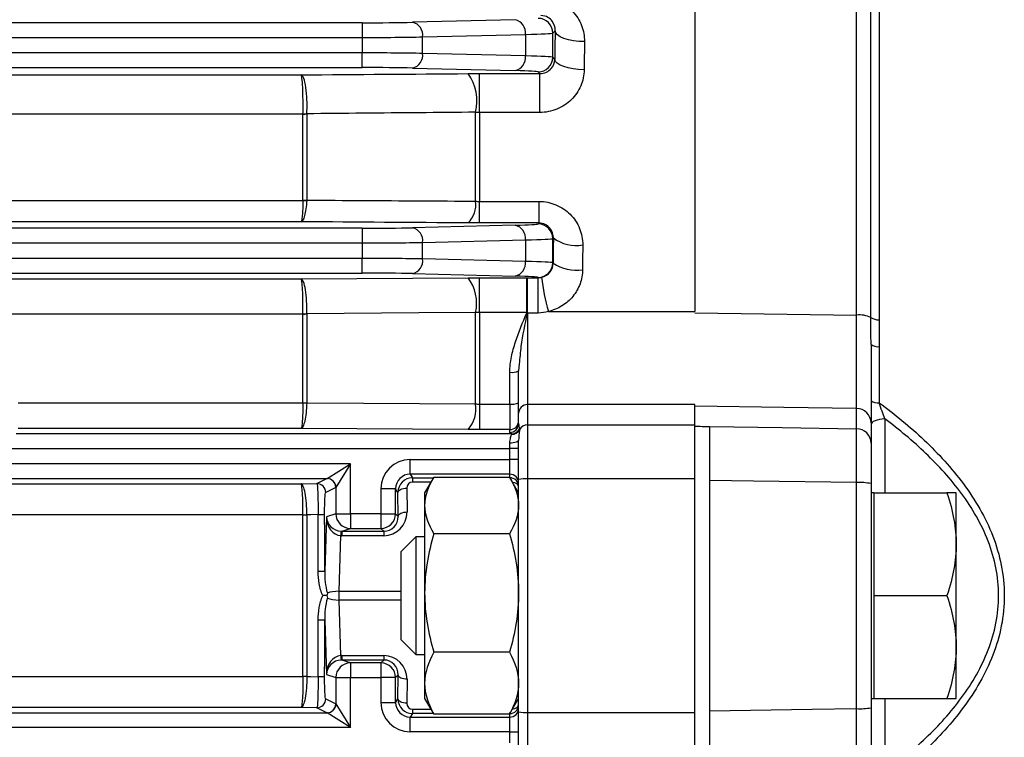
# Model space of a CAD drawing. Header units: millimetres. Extents: x -850 to -69, y -238 to 499.
# Tile 19 of 53: x -701 to -668, y 108 to 133. Entities that reach past the tile are written whole.
import ezdxf

# ---------------------------------------------------------------- set-up
doc = ezdxf.new("R2010")
doc.units = ezdxf.units.MM

msp = doc.modelspace()

# ---------------------------------------------------------------- linework, layer by layer
at = {"color": 7, "linetype": 'Continuous', "lineweight": 25}
for p, q in [((-678.372, 162.696), (-678.372, 122.81)), ((-672.863, 122.688), (-672.863, 162.622)), ((-672.375, 122.603), (-672.375, 162.185)), ((-672.098, 161.799), (-672.098, 122.529)), ((-689.705, 132.645), (-789.039, 132.645)), ((-689.705, 132.645), (-689.705, 132.145)), ((-684.487, 132.75), (-687.984, 132.663)), ((-789.039, 132.145), (-689.705, 132.145)), ((-689.705, 132.145), (-689.705, 131.619)), ((-687.64, 132.163), (-684.143, 132.25)), ((-687.64, 131.601), (-687.64, 132.163)), ((-684.143, 132.25), (-684.143, 131.514)), ((-683.209, 132.295), (-683.13, 132.374)), ((-683.209, 131.468), (-683.209, 132.295)), ((-689.705, 131.619), (-789.039, 131.619)), ((-689.705, 131.119), (-689.705, 131.619)), ((-684.143, 131.514), (-687.64, 131.601)), ((-683.14, 131.399), (-683.209, 131.468)), ((-789.039, 131.119), (-689.705, 131.119)), ((-786.962, 130.87), (-691.782, 130.87)), ((-687.984, 131.101), (-684.487, 131.014)), ((-685.706, 130.914), (-683.654, 130.914)), ((-685.706, 129.588), (-685.706, 130.914)), ((-683.708, 130.968), (-683.654, 130.914)), ((-683.654, 129.588), (-683.654, 130.914)), ((-691.716, 129.535), (-787.028, 129.535)), ((-691.716, 126.598), (-691.716, 129.535)), ((-691.586, 129.541), (-691.586, 126.603)), ((-685.836, 126.569), (-685.836, 129.597)), ((-685.706, 129.588), (-685.706, 126.559)), ((-683.654, 129.588), (-685.706, 129.588)), ((-787.028, 126.593), (-691.716, 126.593)), ((-685.706, 125.825), (-685.706, 126.559)), ((-685.706, 126.559), (-683.679, 126.559)), ((-683.679, 126.559), (-683.679, 125.825)), ((-691.782, 125.868), (-786.962, 125.868)), ((-684.487, 125.75), (-687.984, 125.663)), ((-683.679, 125.825), (-685.706, 125.825)), ((-683.679, 125.825), (-683.708, 125.795)), ((-689.705, 125.645), (-789.039, 125.645)), ((-689.705, 125.645), (-689.705, 125.145)), ((-789.039, 125.145), (-689.705, 125.145)), ((-689.705, 125.145), (-689.705, 124.619)), ((-687.64, 125.163), (-684.143, 125.25)), ((-687.64, 124.601), (-687.64, 125.163)), ((-684.143, 125.25), (-684.143, 124.514)), ((-683.209, 125.295), (-683.189, 125.315)), ((-683.209, 124.468), (-683.209, 125.295)), ((-689.705, 124.619), (-789.039, 124.619)), ((-689.705, 124.119), (-689.705, 124.619)), ((-684.143, 124.514), (-687.64, 124.601)), ((-683.194, 124.454), (-683.209, 124.468)), ((-789.039, 124.119), (-689.705, 124.119)), ((-687.984, 124.101), (-684.487, 124.014)), ((-786.962, 123.921), (-691.782, 123.921)), ((-691.782, 123.921), (-686.094, 123.961)), ((-685.706, 123.962), (-684.099, 123.962)), ((-685.706, 122.772), (-685.706, 123.962)), ((-684.072, 123.962), (-683.702, 123.962)), ((-684.072, 122.758), (-684.072, 123.962)), ((-683.708, 123.968), (-683.702, 123.962)), ((-683.702, 122.758), (-683.702, 123.962)), ((-691.716, 122.725), (-787.028, 122.725)), ((-691.716, 119.698), (-691.716, 122.725)), ((-691.586, 122.728), (-691.586, 119.7)), ((-685.836, 119.664), (-685.836, 122.777)), ((-684.09, 122.772), (-685.706, 122.772)), ((-685.706, 122.772), (-685.706, 119.658)), ((-684.072, 122.758), (-684.072, 119.638)), ((-683.702, 122.758), (-684.072, 122.758)), ((-683.36, 122.81), (-678.372, 122.81)), ((-678.372, 122.766), (-672.863, 122.688)), ((-672.092, 121.614), (-672.092, 119.704)), ((-684.672, 119.658), (-684.672, 120.739)), ((-684.349, 121.026), (-684.372, 120.784)), ((-684.372, 119.342), (-684.372, 120.784)), ((-701.412, 119.695), (-691.716, 119.695)), ((-685.706, 119.658), (-685.706, 118.788)), ((-685.706, 119.658), (-684.672, 119.658)), ((-684.672, 119.658), (-684.672, 118.788)), ((-684.072, 119.638), (-684.072, 118.946)), ((-678.372, 119.638), (-684.072, 119.638)), ((-678.372, 118.946), (-678.372, 119.638)), ((-672.863, 118.818), (-672.863, 119.507)), ((-684.372, 118.991), (-684.372, 119.342)), ((-671.898, 119.152), (-671.898, 116.632)), ((-691.782, 118.83), (-701.412, 118.83)), ((-686.094, 118.789), (-691.782, 118.83)), ((-684.672, 118.788), (-685.706, 118.788)), ((-684.672, 118.691), (-684.672, 118.788)), ((-684.072, 118.946), (-684.072, 117.113)), ((-684.072, 118.946), (-678.372, 118.946)), ((-678.372, 117.113), (-678.372, 118.946)), ((-677.872, 118.893), (-677.872, 118.893)), ((-672.372, 119.015), (-672.372, 118.326)), ((-684.611, 118.645), (-701.488, 118.645)), ((-684.372, 117.092), (-684.372, 118.433)), ((-701.69, 118.145), (-684.672, 118.145)), ((-684.672, 118.145), (-684.672, 118.325)), ((-684.372, 118.145), (-684.672, 118.145)), ((-684.672, 117.769), (-684.672, 118.145)), ((-688.064, 117.769), (-684.672, 117.769)), ((-688.064, 117.269), (-688.064, 117.769)), ((-684.672, 117.269), (-684.672, 117.769)), ((-684.372, 117.769), (-684.672, 117.769)), ((-690.098, 117.619), (-701.799, 117.619)), ((-690.896, 117.12), (-690.098, 117.619)), ((-690.098, 117.619), (-690.597, 116.82)), ((-690.098, 115.923), (-690.098, 117.619)), ((-702.242, 117.119), (-690.898, 117.119)), ((-691.241, 116.948), (-690.898, 117.119)), ((-684.672, 117.269), (-688.064, 117.269)), ((-688.064, 117.269), (-687.983, 117.147)), ((-687.983, 117.147), (-687.983, 116.998)), ((-687.983, 117.147), (-687.274, 117.147)), ((-687.26, 117.172), (-687.572, 116.632)), ((-687.259, 117.172), (-684.685, 117.172)), ((-684.372, 116.632), (-684.684, 117.172)), ((-684.672, 117.151), (-684.672, 117.269)), ((-684.372, 109.171), (-684.372, 117.092)), ((-684.072, 117.113), (-684.072, 109.151)), ((-678.372, 117.113), (-684.072, 117.113)), ((-678.372, 109.151), (-678.372, 117.113)), ((-677.872, 117.058), (-677.872, 109.206)), ((-702.236, 116.944), (-691.782, 116.944)), ((-691.782, 116.944), (-691.241, 116.948)), ((-690.598, 116.819), (-690.941, 116.648)), ((-690.597, 116.82), (-690.597, 115.923)), ((-689.063, 116.769), (-689.063, 115.923)), ((-688.563, 116.769), (-689.063, 116.769)), ((-688.563, 115.923), (-688.563, 116.769)), ((-688.48, 116.645), (-688.563, 116.769)), ((-688.18, 116.795), (-688.172, 115.982)), ((-687.361, 116.998), (-687.983, 116.998)), ((-672.863, 109.283), (-672.863, 116.981)), ((-672.372, 116.948), (-672.372, 109.316)), ((-688.472, 115.832), (-688.48, 116.645)), ((-687.572, 116.632), (-687.572, 116.207)), ((-672.272, 116.632), (-672.372, 116.632)), ((-672.272, 116.632), (-672.272, 114.882)), ((-672.272, 116.632), (-669.785, 116.632)), ((-669.472, 114.882), (-669.472, 116.632)), ((-687.572, 116.207), (-687.572, 113.223)), ((-691.716, 115.888), (-702.236, 115.888)), ((-691.716, 110.376), (-691.716, 115.888)), ((-691.586, 115.889), (-691.586, 110.375)), ((-691.586, 115.889), (-691.586, 115.889)), ((-690.919, 115.816), (-690.975, 113.969)), ((-690.597, 115.923), (-690.919, 115.816)), ((-690.597, 115.923), (-690.098, 115.923)), ((-689.063, 115.923), (-690.098, 115.923)), ((-690.098, 115.923), (-690.098, 115.423)), ((-689.063, 115.923), (-688.563, 115.923)), ((-689.063, 115.923), (-689.063, 115.423)), ((-688.472, 115.832), (-688.563, 115.923)), ((-690.396, 115.324), (-690.098, 115.423)), ((-690.098, 115.423), (-689.063, 115.423)), ((-689.063, 115.423), (-688.964, 115.324)), ((-690.489, 113.282), (-690.431, 115.175)), ((-690.396, 115.324), (-688.964, 115.324)), ((-690.396, 115.324), (-690.396, 115.174)), ((-688.964, 115.174), (-690.396, 115.174)), ((-688.964, 115.324), (-688.964, 115.174)), ((-687.872, 115.132), (-688.372, 114.632)), ((-687.572, 115.132), (-687.872, 115.132)), ((-687.872, 115.132), (-687.872, 111.132)), ((-684.685, 115.243), (-687.259, 115.243)), ((-672.272, 114.882), (-672.272, 113.132)), ((-669.472, 111.382), (-669.472, 114.882)), ((-688.372, 111.632), (-688.372, 114.632)), ((-690.489, 112.982), (-690.489, 113.282)), ((-690.489, 113.282), (-688.372, 113.282)), ((-687.572, 113.223), (-687.572, 110.147)), ((-672.272, 113.132), (-672.272, 111.382)), ((-672.272, 113.132), (-669.785, 113.132)), ((-690.431, 111.089), (-690.489, 112.982)), ((-688.372, 112.982), (-690.489, 112.982)), ((-690.975, 112.295), (-690.919, 110.448)), ((-688.372, 111.632), (-687.872, 111.132)), ((-672.272, 111.382), (-672.272, 109.632)), ((-669.472, 109.632), (-669.472, 111.382)), ((-690.396, 111.09), (-688.964, 111.09)), ((-690.396, 111.09), (-690.396, 110.94)), ((-688.964, 111.09), (-688.964, 110.94)), ((-687.872, 111.132), (-687.572, 111.132)), ((-684.685, 111.203), (-687.259, 111.203)), ((-690.098, 110.84), (-690.396, 110.94)), ((-688.964, 110.94), (-690.396, 110.94)), ((-690.098, 110.84), (-690.098, 110.341)), ((-689.063, 110.84), (-690.098, 110.84)), ((-688.964, 110.94), (-689.063, 110.84)), ((-689.063, 110.84), (-689.063, 110.341)), ((-787.028, 110.376), (-691.716, 110.376)), ((-691.586, 110.375), (-691.586, 110.374)), ((-690.919, 110.448), (-690.597, 110.341)), ((-690.597, 110.341), (-690.098, 110.341)), ((-690.597, 110.341), (-690.597, 109.444)), ((-690.098, 108.645), (-690.098, 110.341)), ((-690.098, 110.341), (-689.063, 110.341)), ((-689.063, 110.341), (-689.063, 109.495)), ((-688.563, 110.341), (-689.063, 110.341)), ((-688.563, 110.341), (-688.472, 110.432)), ((-688.563, 109.495), (-688.563, 110.341)), ((-688.48, 109.619), (-688.472, 110.432)), ((-688.172, 110.282), (-688.18, 109.469)), ((-687.572, 110.147), (-687.572, 109.632)), ((-691.782, 109.32), (-786.962, 109.32)), ((-691.241, 109.316), (-691.782, 109.32)), ((-690.898, 109.145), (-691.241, 109.316)), ((-690.941, 109.616), (-690.598, 109.445)), ((-690.597, 109.444), (-690.098, 108.645)), ((-689.063, 109.495), (-688.563, 109.495)), ((-688.563, 109.495), (-688.48, 109.619)), ((-687.572, 109.632), (-687.26, 109.092)), ((-684.684, 109.092), (-684.372, 109.632)), ((-672.372, 109.632), (-672.272, 109.632)), ((-672.272, 109.632), (-669.785, 109.632)), ((-671.898, 109.632), (-671.898, 107.112)), ((-787.846, 109.145), (-690.898, 109.145)), ((-690.098, 108.645), (-690.896, 109.144)), ((-687.983, 109.116), (-688.064, 108.995)), ((-688.064, 108.495), (-688.064, 108.995)), ((-688.064, 108.995), (-684.672, 108.995)), ((-687.983, 109.266), (-687.983, 109.116)), ((-687.983, 109.266), (-687.361, 109.266)), ((-687.274, 109.116), (-687.983, 109.116)), ((-687.259, 109.092), (-687.278, 109.148)), ((-684.685, 109.092), (-687.259, 109.092)), ((-684.685, 109.092), (-684.666, 109.148)), ((-684.672, 108.995), (-684.672, 109.112)), ((-684.672, 108.495), (-684.672, 108.995)), ((-684.372, 107.831), (-684.372, 109.171)), ((-684.072, 109.151), (-678.372, 109.151)), ((-684.072, 109.151), (-684.072, 107.317)), ((-678.372, 107.317), (-678.372, 109.151)), ((-690.098, 108.645), (-788.646, 108.645)), ((-684.672, 108.495), (-688.064, 108.495)), ((-684.672, 108.495), (-684.372, 108.495)), ((-684.672, 108.119), (-684.672, 108.495))]:
    msp.add_line(p, q, dxfattribs=at)
at = {"color": 7, "linetype": 'Continuous', "lineweight": 25, "flags": 128}
for points in [[(-682.13, 132.001), (-682.322, 132.009), (-682.507, 132.032), (-682.678, 132.067), (-682.828, 132.113), (-682.953, 132.17), (-683.047, 132.233), (-683.106, 132.303), (-683.13, 132.374)], [(-682.14, 131.045), (-682.332, 131.053), (-682.517, 131.074), (-682.688, 131.107), (-682.838, 131.152), (-682.963, 131.205), (-683.057, 131.266), (-683.116, 131.331), (-683.14, 131.399)], [(-685.836, 122.777), (-687.766, 122.761), (-691.586, 122.731)], [(-691.586, 119.7), (-689.656, 119.688), (-685.836, 119.664)], [(-672.863, 119.507), (-675.336, 119.545), (-678.372, 119.591)], [(-671.898, 119.152), (-671.992, 119.146), (-672.081, 119.133), (-672.163, 119.114), (-672.235, 119.089), (-672.293, 119.059), (-672.336, 119.026), (-672.363, 118.989), (-672.372, 118.951)], [(-677.872, 118.893), (-675.393, 118.856), (-672.863, 118.818)], [(-684.372, 118.433), (-684.378, 118.412), (-684.395, 118.392), (-684.423, 118.373), (-684.46, 118.357), (-684.505, 118.343), (-684.557, 118.333), (-684.613, 118.327), (-684.672, 118.325)], [(-672.863, 116.981), (-676.371, 117.035), (-677.872, 117.058)], [(-688.48, 116.645), (-688.474, 116.674), (-688.456, 116.701), (-688.428, 116.727), (-688.391, 116.75), (-688.346, 116.768), (-688.294, 116.782), (-688.238, 116.791), (-688.18, 116.795)], [(-684.372, 116.848), (-684.378, 116.877), (-684.395, 116.905), (-684.423, 116.931), (-684.46, 116.954), (-684.505, 116.972), (-684.557, 116.986), (-684.579, 116.99)], [(-691.201, 115.892), (-691.453, 115.89), (-691.586, 115.889)], [(-688.472, 115.832), (-688.466, 115.861), (-688.448, 115.889), (-688.42, 115.915), (-688.383, 115.937), (-688.337, 115.956), (-688.286, 115.97), (-688.23, 115.979), (-688.172, 115.982)], [(-691.586, 110.374), (-691.453, 110.373), (-691.201, 110.372)], [(-688.172, 110.282), (-688.23, 110.285), (-688.286, 110.294), (-688.337, 110.308), (-688.383, 110.326), (-688.42, 110.349), (-688.448, 110.375), (-688.466, 110.403), (-688.472, 110.432)], [(-688.18, 109.469), (-688.238, 109.472), (-688.294, 109.481), (-688.346, 109.495), (-688.391, 109.514), (-688.428, 109.537), (-688.456, 109.562), (-688.474, 109.59), (-688.48, 109.619)], [(-684.579, 109.274), (-684.557, 109.278), (-684.505, 109.291), (-684.46, 109.31), (-684.423, 109.333), (-684.395, 109.359), (-684.378, 109.387), (-684.372, 109.416)], [(-677.872, 109.206), (-674.373, 109.26), (-672.863, 109.283)]]:
    msp.add_lwpolyline(points, dxfattribs=at)
at = {"color": 7, "linetype": 'Continuous', "lineweight": 25}
for centre, radius, start, end in [((-683.709, 132.295), 0.5, 0.046, 89.954), ((-688.092, 132.22), 0.455, 352.7582, 76.3437), ((-684.594, 132.307), 0.455, 352.7582, 76.3437), ((-688.092, 131.544), 0.455, 283.6563, 7.2418), ((-684.594, 131.457), 0.455, 283.6563, 7.2418), ((-683.709, 131.469), 0.5, 270.046, 359.954), ((-687.378, 129.977), 1.588, 346.1827, 36.0915), ((-691.656, 131.035), 1.49, 267.7192, 272.6955), ((-691.715, 130.986), 1.451, 269.9692, 275.0856), ((-691.715, 128.363), 1.766, 269.9737, 274.1768), ((-691.645, 128.351), 1.76, 267.6934, 271.8933), ((-686.716, 126.459), 0.887, 314.472, 7.0958), ((-684.594, 125.307), 0.455, 352.7582, 76.3437), ((-683.709, 125.295), 0.5, 0.046, 89.954), ((-688.092, 125.22), 0.455, 352.7582, 76.3437), ((-682.409, 126.38), 1.32, 233.7808, 279.5913), ((-688.092, 124.544), 0.455, 283.6563, 7.2418), ((-684.594, 124.457), 0.455, 283.6563, 7.2418), ((-683.709, 124.469), 0.5, 270.046, 359.954), ((-682.416, 125.608), 1.392, 236.0215, 279.1722), ((-687.269, 123.084), 1.466, 347.903, 36.7544), ((-676.072, 124.842), 7.566, 186.5774, 195.5752), ((-691.66, 125.276), 2.546, 268.7441, 271.6565), ((-691.715, 125.2), 2.476, 269.9805, 272.9769), ((-683.455, 124.32), 1.683, 247.7435, 248.1216), ((-684.086, 124.343), 1.571, 269.8546, 270.1923), ((-672.765, 121.803), 0.89, 64.0442, 96.3641), ((-672.116, 123.012), 0.484, 237.6882, 272.1217), ((-672.135, 122.005), 0.394, 233.0263, 276.2571), ((-684.599, 121.271), 0.537, 262.1523, 294.9799), ((-672.138, 120.174), 0.473, 240.3776, 275.5956), ((-691.715, 123.312), 3.615, 269.9863, 272.0381), ((-691.639, 123.307), 3.613, 268.7748, 270.8254), ((-686.893, 119.501), 1.07, 318.2939, 8.7388), ((-684.598, 120.268), 0.614, 263.0999, 291.6278), ((-684.074, 119.34), 0.298, 89.5648, 179.5581), ((-672.868, 119.011), 0.496, 0.4317, 89.4454), ((-684.672, 119.088), 0.3, 269.9902, 359.9902), ((-684.672, 118.991), 0.3, 269.9902, 359.9902), ((-684.612, 118.944), 0.3, 270.158, 334.2945), ((-684.602, 118.924), 0.297, 268.7465, 331.8552), ((-684.073, 118.646), 0.3, 89.813, 152.7041), ((-672.868, 118.322), 0.496, 0.4317, 89.4454), ((-690.898, 116.819), 0.3, 0.0624, 89.8786), ((-690.897, 116.819), 0.301, 0.1836, 89.8164), ((-684.672, 116.969), 0.3, 0.0098, 90.0098), ((-684.672, 116.848), 0.3, 0.0098, 90.0098), ((-684.147, 115.995), 1.12, 86.1779, 101.6082), ((-691.241, 116.647), 0.3, 0.0624, 89.8786), ((-672.742, 115.104), 1.881, 78.6429, 93.6834), ((-691.681, 124.654), 8.765, 269.7746, 270.6205), ((-691.715, 124.495), 8.607, 269.9942, 270.8556), ((-691.164, 116.911), 1.02, 267.9391, 280.466), ((-690.097, 115.923), 0.5, 180.0264, 269.9038), ((-689.064, 115.923), 0.5, 270.0204, 359.9796), ((-689.25, 115.145), 1.182, 171.276, 178.5622), ((-691.16, 117.302), 3.338, 269.3639, 273.1748), ((-691.16, 108.961), 3.338, 86.8252, 90.6361), ((-689.25, 111.119), 1.182, 181.4378, 188.724), ((-690.097, 110.34), 0.5, 90.0962, 179.9736), ((-689.064, 110.34), 0.5, 0.0204, 89.9796), ((-691.715, 101.768), 8.607, 89.1444, 90.0058), ((-691.681, 101.61), 8.765, 89.3795, 90.2254), ((-691.164, 109.352), 1.02, 79.534, 92.0609), ((-691.241, 109.616), 0.3, 270.1214, 359.9376), ((-690.898, 109.445), 0.3, 270.1214, 359.9376), ((-690.897, 109.445), 0.301, 270.1836, 359.8164), ((-684.672, 109.416), 0.3, 269.9902, 359.9902), ((-672.742, 111.16), 1.881, 266.3166, 281.3571), ((-684.672, 109.295), 0.3, 269.9902, 359.9902), ((-684.147, 110.268), 1.12, 258.3918, 273.8221)]:
    msp.add_arc(centre, radius, start, end, dxfattribs=at)
for centre, major_axis, ratio, start_param, end_param in [((-689.705, 132.71), (2.5, 0), 0.026186, 4.712389, 5.471607), ((-689.705, 132.21), (3, 0), 0.021822, 4.712389, 5.471607), ((-686.208, 132.297), (3, 0), 0.021822, 5.471607, 6.257005), ((-681.879, 113.132), (0, 51.5), 0.026186, 1.187864, 1.208195), ((-680.879, 113.132), (0, 50.5), 0.026704, 1.187864, 1.208195), ((-689.705, 131.553), (3, 0), 0.021822, 0.811578, 1.570796), ((-686.208, 131.467), (3, 0), 0.021822, 0.02618, 0.811578), ((-689.705, 131.054), (2.5, 0), 0.026186, 0.811578, 1.570796), ((-686.208, 130.967), (2.5, 0), 0.026186, 0.02618, 0.811578), ((-686.208, 125.797), (2.5, 0), 0.026186, 5.471607, 6.257005), ((-689.705, 125.71), (2.5, 0), 0.026186, 4.712389, 5.471607), ((-689.705, 125.21), (3, 0), 0.021822, 4.712389, 5.471607), ((-686.208, 125.297), (3, 0), 0.021822, 5.471607, 6.257005), ((-681.879, 113.132), (0, 51.5), 0.026186, 1.331966, 1.349139), ((-680.879, 113.132), (0, 50.5), 0.026704, 1.331966, 1.349139), ((-689.705, 124.553), (3, 0), 0.021822, 0.811578, 1.570796), ((-686.208, 124.467), (3, 0), 0.021822, 0.02618, 0.811578), ((-689.705, 124.054), (2.5, 0), 0.026186, 0.811578, 1.570796), ((-686.208, 123.967), (2.5, 0), 0.026186, 0.02618, 0.811578), ((-684.072, 118.991), (0, 0.402), 0.746822, 1.570796, 2.026836), ((211.333, 113.132), (3265.528, -56.135), 0.00303, 4.436499, 4.436658), ((-684.072, 118.691), (0.6, 0), 0.177099, 3.141593, 3.597633), ((-688.063, 116.769), (0.555, -0.832), 0.999505, 2.553877, 4.124217), ((-690.899, 117.619), (0, 0.5), 0.083852, 3.167773, 3.193953), ((-688.063, 116.769), (-0.278, 0.417), 0.998517, 5.69547, 7.265809), ((-687.98, 116.644), (-0.145, 0.482), 0.992749, 5.994102, 7.564442), ((-690.599, 117.619), (0, 0.8), 0.052408, 3.167773, 3.193953), ((-687.98, 116.794), (-0.061, 0.194), 0.981454, 5.984591, 7.554931), ((-693.524, 113.132), (0, 48.648), 0.052413, 4.7296, 4.769493), ((-690.42, 115.816), (0.412, -0.298), 0.95044, 3.792735, 5.318192), ((-690.42, 115.816), (-0.027, 0.641), 0.777384, 1.537695, 3.063151), ((-688.972, 115.982), (-0.317, 0.745), 0.985565, 2.744134, 4.314625), ((-688.972, 115.832), (-0.202, 0.468), 0.97695, 2.742934, 4.313426), ((-690.371, 115.982), (0.498, 0.649), 0.96798, 3.736081, 3.780508), ((-690.371, 115.832), (0.321, 0.407), 0.949144, 3.739662, 3.784089), ((-690.501, 113.132), (0.501, 0.011), 0.299127, 1.539767, 2.440671), ((-690.501, 113.132), (0.501, -0.011), 0.299127, 3.842514, 4.743419), ((-693.524, 113.132), (0, 48.648), 0.052413, 4.655285, 4.695178), ((-690.42, 110.448), (0.027, 0.641), 0.777384, 0.078442, 1.603898), ((-690.371, 110.282), (-0.498, 0.649), 0.96798, 5.64427, 5.688697), ((-688.972, 110.282), (0.317, 0.745), 0.985565, 5.110153, 6.680644), ((-690.42, 110.448), (0.412, 0.298), 0.95044, 0.964994, 2.49045), ((-690.371, 110.432), (-0.321, 0.407), 0.949144, 5.640689, 5.685116), ((-688.972, 110.432), (0.202, 0.468), 0.97695, 5.111352, 6.681844), ((-690.599, 108.645), (0, 0.8), 0.052408, 6.230825, 6.257005), ((-688.063, 109.495), (-0.555, -0.832), 0.999505, 5.300561, 6.870901), ((-688.063, 109.495), (0.278, 0.417), 0.998517, 2.158969, 3.729308), ((-687.98, 109.619), (0.145, 0.482), 0.992749, 1.860336, 3.430676), ((-687.98, 109.469), (0.061, 0.194), 0.981454, 1.869847, 3.440187), ((-690.899, 108.645), (0, 0.5), 0.083852, 6.230825, 6.257005)]:
    msp.add_ellipse(centre, major_axis=major_axis, ratio=ratio, start_param=start_param, end_param=end_param, dxfattribs=at)
for points, knots in [([(-683.613, 133.488), (-683.407, 133.488), (-683.206, 133.445), (-682.93, 133.327), (-682.841, 133.278), (-682.68, 133.166), (-682.606, 133.103), (-682.404, 132.893), (-682.301, 132.731), (-682.162, 132.376), (-682.128, 132.191), (-682.13, 132.001)], [0, 0, 0, 0, 0.25, 0.25, 0.375, 0.375, 0.5, 0.5, 0.75, 0.75, 1, 1, 1, 1]), ([(-683.13, 132.374), (-683.126, 132.485), (-683.154, 132.595), (-683.262, 132.743), (-683.309, 132.79), (-683.438, 132.865), (-683.524, 132.891), (-683.613, 132.891)], [0, 0, 0, 0, 0.5, 0.5, 0.75, 0.75, 1, 1, 1, 1]), ([(-683.654, 130.914), (-683.572, 130.913), (-683.493, 130.933), (-683.363, 130.996), (-683.308, 131.039), (-683.182, 131.179), (-683.143, 131.29), (-683.14, 131.399)], [0, 0, 0, 0, 0.25, 0.25, 0.5, 0.5, 1, 1, 1, 1]), ([(-691.586, 129.546), (-691.581, 129.621), (-691.578, 129.697), (-691.576, 129.852), (-691.577, 129.932), (-691.585, 130.163), (-691.598, 130.313), (-691.635, 130.57), (-691.661, 130.677), (-691.703, 130.788), (-691.718, 130.816), (-691.749, 130.857), (-691.766, 130.868), (-691.782, 130.87)], [0, 0, 0, 0, 0.125, 0.125, 0.25, 0.25, 0.5, 0.5, 0.75, 0.75, 0.875, 0.875, 1, 1, 1, 1]), ([(-691.716, 129.546), (-691.714, 129.62), (-691.713, 129.696), (-691.712, 129.852), (-691.713, 129.931), (-691.715, 130.163), (-691.72, 130.312), (-691.732, 130.569), (-691.741, 130.676), (-691.755, 130.788), (-691.76, 130.816), (-691.771, 130.857), (-691.776, 130.868), (-691.782, 130.87)], [0, 0, 0, 0, 0.125, 0.125, 0.25, 0.25, 0.5, 0.5, 0.75, 0.75, 0.875, 0.875, 1, 1, 1, 1]), ([(-682.14, 131.045), (-682.142, 130.856), (-682.182, 130.668), (-682.331, 130.321), (-682.442, 130.159), (-682.718, 129.888), (-682.886, 129.778), (-683.161, 129.665), (-683.258, 129.636), (-683.453, 129.598), (-683.553, 129.588), (-683.654, 129.588)], [0, 0, 0, 0, 0.25, 0.25, 0.5, 0.5, 0.75, 0.75, 0.875, 0.875, 1, 1, 1, 1]), ([(-685.836, 129.597), (-686.477, 129.592), (-687.119, 129.586), (-687.761, 129.58), (-689.036, 129.569), (-690.311, 129.558), (-691.586, 129.546)], [0, 0, 0, 0, 0.002, 0.002, 0.002, 0.005973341, 0.005973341, 0.005973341, 0.005973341]), ([(-691.716, 126.593), (-691.72, 126.388), (-691.729, 126.207), (-691.747, 126.013), (-691.753, 125.962), (-691.767, 125.891), (-691.774, 125.871), (-691.782, 125.868)], [0, 0, 0, 0, 0.5, 0.5, 0.75, 0.75, 1, 1, 1, 1]), ([(-691.587, 126.592), (-691.6, 126.388), (-691.626, 126.207), (-691.678, 126.013), (-691.698, 125.962), (-691.738, 125.891), (-691.76, 125.871), (-691.782, 125.868)], [0, 0, 0, 0, 0.5, 0.5, 0.75, 0.75, 1, 1, 1, 1]), ([(-691.586, 126.603), (-690.944, 126.599), (-690.303, 126.595), (-689.661, 126.591), (-688.386, 126.584), (-687.111, 126.577), (-685.836, 126.569)], [0, 0, 0, 0, 0.002, 0.002, 0.002, 0.005972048, 0.005972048, 0.005972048, 0.005972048]), ([(-683.679, 126.559), (-683.479, 126.559), (-683.281, 126.519), (-683.01, 126.406), (-682.922, 126.359), (-682.76, 126.251), (-682.685, 126.189), (-682.548, 126.052), (-682.486, 125.975), (-682.379, 125.815), (-682.334, 125.73), (-682.225, 125.462), (-682.188, 125.272), (-682.189, 125.078)], [0, 0, 0, 0, 0.25, 0.25, 0.375, 0.375, 0.5, 0.5, 0.625, 0.625, 0.75, 0.75, 1, 1, 1, 1]), ([(-683.189, 125.315), (-683.187, 125.434), (-683.223, 125.553), (-683.347, 125.701), (-683.4, 125.744), (-683.528, 125.807), (-683.603, 125.825), (-683.679, 125.825)], [0, 0, 0, 0, 0.5, 0.5, 0.75, 0.75, 1, 1, 1, 1]), ([(-683.588, 123.975), (-683.47, 124.002), (-683.368, 124.071), (-683.232, 124.245), (-683.196, 124.349), (-683.194, 124.454)], [0, 0, 0, 0, 0.5, 0.5, 1, 1, 1, 1]), ([(-682.195, 124.234), (-682.196, 124.069), (-682.226, 123.905), (-682.337, 123.598), (-682.421, 123.452), (-682.63, 123.197), (-682.757, 123.086), (-683.04, 122.912), (-683.197, 122.848), (-683.36, 122.81)], [0, 0, 0, 0, 0.25, 0.25, 0.5, 0.5, 0.75, 0.75, 1, 1, 1, 1]), ([(-691.586, 122.731), (-691.582, 122.874), (-691.583, 123.022), (-691.598, 123.302), (-691.612, 123.435), (-691.649, 123.66), (-691.672, 123.753), (-691.724, 123.881), (-691.753, 123.917), (-691.782, 123.921)], [0, 0, 0, 0, 0.25, 0.25, 0.5, 0.5, 0.75, 0.75, 1, 1, 1, 1]), ([(-691.716, 122.731), (-691.714, 122.874), (-691.715, 123.021), (-691.72, 123.302), (-691.724, 123.435), (-691.737, 123.66), (-691.745, 123.752), (-691.762, 123.881), (-691.772, 123.917), (-691.782, 123.921)], [0, 0, 0, 0, 0.25, 0.25, 0.5, 0.5, 0.75, 0.75, 1, 1, 1, 1]), ([(-684.081, 122.772), (-684.081, 122.915), (-684.081, 123.063), (-684.083, 123.343), (-684.084, 123.476), (-684.088, 123.701), (-684.091, 123.794), (-684.095, 123.923), (-684.097, 123.959), (-684.099, 123.962)], [0, 0, 0, 0, 0.25, 0.25, 0.5, 0.5, 0.75, 0.75, 1, 1, 1, 1]), ([(-684.09, 122.772), (-684.09, 122.915), (-684.09, 123.063), (-684.091, 123.343), (-684.092, 123.476), (-684.094, 123.701), (-684.095, 123.794), (-684.097, 123.923), (-684.098, 123.959), (-684.099, 123.962)], [0, 0, 0, 0, 0.25, 0.25, 0.5, 0.5, 0.75, 0.75, 1, 1, 1, 1]), ([(-684.672, 120.739), (-684.672, 120.917), (-684.65, 121.092), (-684.581, 121.437), (-684.533, 121.608), (-684.369, 122.113), (-684.231, 122.438), (-684.093, 122.762)], [0, 0, 0, 0, 0.25, 0.25, 0.5, 0.5, 1, 1, 1, 1]), ([(-684.082, 122.758), (-684.164, 122.376), (-684.289, 121.79), (-684.333, 121.224), (-684.349, 121.026)], [0, 0, 0, 0, 0.651075, 1, 1, 1, 1]), ([(-672.863, 119.507), (-672.863, 119.543), (-672.863, 119.593), (-672.862, 119.722), (-672.862, 119.801), (-672.862, 119.985), (-672.862, 120.09), (-672.861, 120.325), (-672.861, 120.457), (-672.861, 120.739), (-672.861, 120.889), (-672.862, 121.209), (-672.862, 121.381), (-672.862, 121.913), (-672.863, 122.29), (-672.863, 122.688)], [0, 0, 0, 0, 0.125, 0.125, 0.25, 0.25, 0.375, 0.375, 0.5, 0.5, 0.625, 0.625, 0.75, 0.75, 1, 1, 1, 1]), ([(-672.372, 121.691), (-672.372, 121.349), (-672.372, 121.02), (-672.372, 120.576), (-672.372, 120.436), (-672.372, 120.17), (-672.372, 120.043), (-672.372, 119.693), (-672.372, 119.5), (-672.372, 119.269), (-672.372, 119.202), (-672.372, 119.092), (-672.372, 119.048), (-672.372, 119.015)], [0, 0, 0, 0, 0.25, 0.25, 0.375, 0.375, 0.5, 0.5, 0.75, 0.75, 0.875, 0.875, 1, 1, 1, 1]), ([(-671.898, 119.152), (-671.932, 119.238), (-671.965, 119.327), (-672.03, 119.511), (-672.062, 119.607), (-672.092, 119.704)], [0, 0, 0, 0, 0.5, 0.5, 1, 1, 1, 1]), ([(-672.092, 119.704), (-671.56, 119.31), (-671.045, 118.888), (-670.077, 117.972), (-669.627, 117.481), (-669.026, 116.67), (-668.838, 116.386), (-668.499, 115.791), (-668.35, 115.483), (-668.102, 114.843), (-668.002, 114.508), (-667.869, 113.83), (-667.834, 113.488), (-667.833, 112.794), (-667.867, 112.443), (-668.001, 111.757), (-668.1, 111.427), (-668.347, 110.789), (-668.496, 110.479), (-668.834, 109.884), (-669.021, 109.602), (-669.421, 109.06), (-669.634, 108.802), (-670.083, 108.303), (-670.319, 108.063), (-671.047, 107.375), (-671.56, 106.954), (-672.092, 106.56)], [0, 0, 0, 0, 0.125, 0.125, 0.25, 0.25, 0.3125, 0.3125, 0.375, 0.375, 0.4375, 0.4375, 0.5, 0.5, 0.5625, 0.5625, 0.625, 0.625, 0.6875, 0.6875, 0.75, 0.75, 0.8125, 0.8125, 0.875, 0.875, 1, 1, 1, 1]), ([(-691.587, 119.695), (-691.59, 119.577), (-691.598, 119.465), (-691.621, 119.256), (-691.636, 119.163), (-691.671, 119.006), (-691.692, 118.943), (-691.735, 118.856), (-691.759, 118.833), (-691.782, 118.83)], [0, 0, 0, 0, 0.25, 0.25, 0.5, 0.5, 0.75, 0.75, 1, 1, 1, 1]), ([(-691.716, 119.695), (-691.717, 119.577), (-691.72, 119.465), (-691.727, 119.256), (-691.732, 119.163), (-691.744, 119.006), (-691.751, 118.943), (-691.766, 118.857), (-691.774, 118.833), (-691.782, 118.83)], [0, 0, 0, 0, 0.25, 0.25, 0.5, 0.5, 0.75, 0.75, 1, 1, 1, 1]), ([(-671.898, 107.112), (-671.413, 107.476), (-670.945, 107.863), (-670.061, 108.709), (-669.649, 109.163), (-668.922, 110.155), (-668.604, 110.703), (-668.268, 111.577), (-668.179, 111.879), (-668.058, 112.505), (-668.027, 112.825), (-668.028, 113.458), (-668.06, 113.771), (-668.18, 114.388), (-668.271, 114.694), (-668.496, 115.28), (-668.631, 115.561), (-668.938, 116.104), (-669.109, 116.365), (-669.656, 117.11), (-670.066, 117.559), (-670.944, 118.399), (-671.413, 118.789), (-671.898, 119.152)], [0, 0, 0, 0, 0.125, 0.125, 0.25, 0.25, 0.375, 0.375, 0.4375, 0.4375, 0.5, 0.5, 0.5625, 0.5625, 0.625, 0.625, 0.6875, 0.6875, 0.75, 0.75, 0.875, 0.875, 1, 1, 1, 1]), ([(-684.34, 118.784), (-684.343, 118.759), (-684.35, 118.716), (-684.364, 118.597), (-684.372, 118.522), (-684.372, 118.433)], [0, 0, 0, 0, 0.5, 0.5, 1, 1, 1, 1]), ([(-677.872, 118.893), (-677.872, 118.854), (-677.872, 118.78), (-677.872, 118.563), (-677.872, 118.426), (-677.872, 118.094), (-677.872, 117.907), (-677.872, 117.496), (-677.872, 117.281), (-677.872, 117.058)], [0, 0, 0, 0, 0.25, 0.25, 0.5, 0.5, 0.75, 0.75, 1, 1, 1, 1]), ([(-672.863, 116.981), (-672.863, 117.204), (-672.862, 117.419), (-672.861, 117.831), (-672.861, 118.018), (-672.861, 118.35), (-672.861, 118.488), (-672.862, 118.705), (-672.863, 118.78), (-672.863, 118.818)], [0, 0, 0, 0, 0.25, 0.25, 0.5, 0.5, 0.75, 0.75, 1, 1, 1, 1]), ([(-684.672, 118.325), (-684.672, 118.399), (-684.658, 118.464), (-684.629, 118.568), (-684.614, 118.606), (-684.608, 118.627)], [0, 0, 0, 0, 0.5, 0.5, 1, 1, 1, 1]), ([(-672.372, 118.326), (-672.372, 118.268), (-672.372, 118.1), (-672.372, 117.726), (-672.372, 117.586), (-672.372, 117.276), (-672.372, 117.115), (-672.372, 116.948)], [0, 0, 0, 0, 0.5, 0.5, 0.75, 0.75, 1, 1, 1, 1]), ([(-691.586, 115.889), (-691.586, 116.024), (-691.59, 116.157), (-691.609, 116.408), (-691.623, 116.525), (-691.66, 116.72), (-691.682, 116.8), (-691.729, 116.91), (-691.756, 116.94), (-691.782, 116.944)], [0, 0, 0, 0, 0.25, 0.25, 0.5, 0.5, 0.75, 0.75, 1, 1, 1, 1]), ([(-691.716, 115.889), (-691.716, 116.023), (-691.717, 116.157), (-691.723, 116.408), (-691.728, 116.524), (-691.741, 116.72), (-691.748, 116.8), (-691.764, 116.909), (-691.773, 116.94), (-691.782, 116.944)], [0, 0, 0, 0, 0.25, 0.25, 0.5, 0.5, 0.75, 0.75, 1, 1, 1, 1]), ([(-691.241, 116.948), (-691.23, 116.941), (-691.22, 116.825), (-691.209, 116.533), (-691.206, 116.417), (-691.202, 116.162), (-691.201, 116.028), (-691.201, 115.892)], [0, 0, 0, 0, 0.5, 0.5, 0.75, 0.75, 1, 1, 1, 1]), ([(-690.979, 115.908), (-690.979, 116.101), (-690.975, 116.293), (-690.961, 116.564), (-690.951, 116.643), (-690.941, 116.648)], [0, 0, 0, 0, 0.5, 0.5, 1, 1, 1, 1]), ([(-669.785, 116.632), (-669.676, 116.307), (-669.6, 116.011), (-669.498, 115.439), (-669.472, 115.163), (-669.472, 114.882)], [0, 0, 0, 0, 0.5, 0.5, 1, 1, 1, 1]), ([(-669.472, 116.632), (-669.472, 116.632), (-669.498, 116.632), (-669.6, 116.632), (-669.676, 116.632), (-669.785, 116.632)], [0, 0, 0, 0, 0.5, 0.5, 1, 1, 1, 1]), ([(-669.472, 114.882), (-669.472, 114.601), (-669.498, 114.325), (-669.6, 113.753), (-669.676, 113.456), (-669.785, 113.132)], [0, 0, 0, 0, 0.5, 0.5, 1, 1, 1, 1]), ([(-691.043, 113.132), (-691.103, 113.261), (-691.14, 113.401), (-691.186, 113.68), (-691.197, 113.821), (-691.197, 113.964)], [0, 0, 0, 0, 0.5, 0.5, 1, 1, 1, 1]), ([(-690.975, 113.969), (-690.976, 113.843), (-690.971, 113.718), (-690.945, 113.467), (-690.924, 113.341), (-690.886, 113.22)], [0, 0, 0, 0, 0.5, 0.5, 1, 1, 1, 1]), ([(-691.197, 112.3), (-691.197, 112.442), (-691.186, 112.584), (-691.14, 112.863), (-691.103, 113.002), (-691.043, 113.132)], [0, 0, 0, 0, 0.5, 0.5, 1, 1, 1, 1]), ([(-690.886, 113.044), (-690.924, 112.923), (-690.945, 112.797), (-690.971, 112.546), (-690.976, 112.421), (-690.975, 112.295)], [0, 0, 0, 0, 0.5, 0.5, 1, 1, 1, 1]), ([(-669.785, 113.132), (-669.676, 112.807), (-669.6, 112.511), (-669.498, 111.939), (-669.472, 111.663), (-669.472, 111.382)], [0, 0, 0, 0, 0.5, 0.5, 1, 1, 1, 1]), ([(-669.472, 111.382), (-669.472, 111.101), (-669.498, 110.825), (-669.6, 110.253), (-669.676, 109.956), (-669.785, 109.632)], [0, 0, 0, 0, 0.5, 0.5, 1, 1, 1, 1]), ([(-691.716, 110.375), (-691.716, 110.24), (-691.717, 110.107), (-691.723, 109.856), (-691.728, 109.739), (-691.741, 109.544), (-691.748, 109.464), (-691.764, 109.354), (-691.773, 109.323), (-691.782, 109.32)], [0, 0, 0, 0, 0.25, 0.25, 0.5, 0.5, 0.75, 0.75, 1, 1, 1, 1]), ([(-691.586, 110.374), (-691.586, 110.24), (-691.59, 110.106), (-691.609, 109.855), (-691.623, 109.739), (-691.66, 109.544), (-691.682, 109.464), (-691.729, 109.354), (-691.756, 109.323), (-691.782, 109.32)], [0, 0, 0, 0, 0.25, 0.25, 0.5, 0.5, 0.75, 0.75, 1, 1, 1, 1]), ([(-691.201, 110.372), (-691.201, 110.099), (-691.205, 109.828), (-691.216, 109.536), (-691.221, 109.458), (-691.23, 109.349), (-691.236, 109.32), (-691.241, 109.316)], [0, 0, 0, 0, 0.5, 0.5, 0.75, 0.75, 1, 1, 1, 1]), ([(-690.941, 109.616), (-690.946, 109.619), (-690.951, 109.639), (-690.96, 109.713), (-690.965, 109.767), (-690.975, 109.971), (-690.979, 110.162), (-690.979, 110.355)], [0, 0, 0, 0, 0.25, 0.25, 0.5, 0.5, 1, 1, 1, 1]), ([(-672.372, 109.316), (-672.372, 108.981), (-672.372, 108.662), (-672.372, 108.288), (-672.372, 108.185), (-672.372, 108.022), (-672.372, 107.967), (-672.372, 107.938)], [0, 0, 0, 0, 0.5, 0.5, 0.75, 0.75, 1, 1, 1, 1]), ([(-669.785, 109.632), (-669.676, 109.632), (-669.6, 109.632), (-669.498, 109.632), (-669.472, 109.632), (-669.472, 109.632)], [0, 0, 0, 0, 0.5, 0.5, 1, 1, 1, 1]), ([(-677.872, 109.206), (-677.872, 108.983), (-677.872, 108.769), (-677.872, 108.357), (-677.872, 108.171), (-677.872, 107.839), (-677.872, 107.701), (-677.872, 107.484), (-677.872, 107.41), (-677.872, 107.371)], [0, 0, 0, 0, 0.25, 0.25, 0.5, 0.5, 0.75, 0.75, 1, 1, 1, 1]), ([(-672.863, 107.445), (-672.863, 107.484), (-672.862, 107.558), (-672.861, 107.775), (-672.861, 107.913), (-672.861, 108.245), (-672.861, 108.432), (-672.862, 108.844), (-672.863, 109.06), (-672.863, 109.283)], [0, 0, 0, 0, 0.25, 0.25, 0.5, 0.5, 0.75, 0.75, 1, 1, 1, 1])]:
    msp.add_open_spline(points, degree=3, knots=knots, dxfattribs=at)
for points in [[(-691.782, 130.87), (-689.886, 130.884), (-687.99, 130.898), (-686.094, 130.912)], [(-686.094, 130.912), (-685.967, 130.913), (-685.838, 130.914), (-685.706, 130.914)], [(-691.716, 129.535), (-691.716, 129.539), (-691.716, 129.542), (-691.716, 129.546)], [(-691.586, 129.546), (-691.586, 129.544), (-691.586, 129.543), (-691.586, 129.541)], [(-685.706, 129.588), (-685.751, 129.588), (-685.794, 129.591), (-685.836, 129.597)], [(-691.716, 126.593), (-691.716, 126.594), (-691.716, 126.596), (-691.716, 126.598)], [(-691.586, 126.603), (-691.587, 126.599), (-691.587, 126.596), (-691.587, 126.592)], [(-685.836, 126.569), (-685.794, 126.562), (-685.751, 126.559), (-685.706, 126.559)], [(-686.094, 125.827), (-687.99, 125.84), (-689.886, 125.854), (-691.782, 125.868)], [(-685.706, 125.825), (-685.838, 125.825), (-685.967, 125.826), (-686.094, 125.827)], [(-686.094, 123.961), (-685.967, 123.962), (-685.838, 123.962), (-685.706, 123.962)], [(-684.099, 123.962), (-684.09, 123.962), (-684.081, 123.962), (-684.072, 123.962)], [(-683.702, 123.962), (-683.663, 123.962), (-683.625, 123.967), (-683.588, 123.975)], [(-691.716, 122.725), (-691.716, 122.727), (-691.716, 122.729), (-691.716, 122.731)], [(-691.586, 122.731), (-691.586, 122.73), (-691.586, 122.729), (-691.586, 122.728)], [(-685.706, 122.772), (-685.75, 122.772), (-685.793, 122.773), (-685.836, 122.777)], [(-684.093, 122.762), (-684.091, 122.765), (-684.09, 122.769), (-684.09, 122.772)], [(-684.081, 122.772), (-684.081, 122.767), (-684.082, 122.763), (-684.082, 122.758)], [(-684.072, 122.758), (-684.075, 122.758), (-684.079, 122.758), (-684.082, 122.758)], [(-683.36, 122.81), (-683.471, 122.776), (-683.585, 122.758), (-683.702, 122.758)], [(-672.372, 121.691), (-672.372, 121.992), (-672.375, 122.296), (-672.375, 122.603)], [(-672.098, 122.529), (-672.098, 122.225), (-672.092, 121.919), (-672.092, 121.614)], [(-691.716, 119.695), (-691.716, 119.696), (-691.716, 119.697), (-691.716, 119.698)], [(-691.586, 119.7), (-691.586, 119.698), (-691.586, 119.697), (-691.587, 119.695)], [(-685.836, 119.664), (-685.793, 119.66), (-685.75, 119.658), (-685.706, 119.658)], [(-685.706, 118.788), (-685.838, 118.788), (-685.967, 118.788), (-686.094, 118.789)], [(-684.341, 118.814), (-684.339, 118.808), (-684.339, 118.798), (-684.34, 118.784)], [(-684.608, 118.627), (-684.605, 118.638), (-684.606, 118.644), (-684.611, 118.645)], [(-687.259, 117.172), (-687.45, 116.857), (-687.572, 116.537), (-687.572, 116.207)], [(-684.685, 117.172), (-684.494, 116.857), (-684.372, 116.537), (-684.372, 116.207)], [(-687.572, 116.207), (-687.572, 115.878), (-687.45, 115.558), (-687.259, 115.243)], [(-684.372, 116.207), (-684.372, 115.878), (-684.494, 115.558), (-684.685, 115.243)], [(-691.716, 115.888), (-691.716, 115.888), (-691.716, 115.889), (-691.716, 115.889)], [(-691.197, 113.964), (-691.197, 114.607), (-691.199, 115.25), (-691.201, 115.892)], [(-687.259, 115.243), (-687.45, 114.583), (-687.572, 113.912), (-687.572, 113.223)], [(-684.685, 115.243), (-684.494, 114.583), (-684.372, 113.912), (-684.372, 113.223)], [(-690.906, 113.132), (-690.946, 113.132), (-690.993, 113.132), (-691.043, 113.132)], [(-690.886, 113.22), (-690.89, 113.192), (-690.896, 113.162), (-690.906, 113.132)], [(-690.906, 113.132), (-690.896, 113.102), (-690.89, 113.072), (-690.886, 113.044)], [(-687.572, 113.223), (-687.572, 112.533), (-687.45, 111.863), (-687.259, 111.203)], [(-684.372, 113.223), (-684.372, 112.533), (-684.494, 111.863), (-684.685, 111.203)], [(-691.201, 110.372), (-691.199, 111.014), (-691.197, 111.656), (-691.197, 112.3)], [(-687.259, 111.203), (-687.45, 110.858), (-687.572, 110.507), (-687.572, 110.147)], [(-684.685, 111.203), (-684.494, 110.858), (-684.372, 110.507), (-684.372, 110.147)], [(-691.716, 110.376), (-691.716, 110.376), (-691.716, 110.375), (-691.716, 110.375)], [(-687.572, 110.147), (-687.572, 109.787), (-687.45, 109.437), (-687.259, 109.092)], [(-684.372, 110.147), (-684.372, 109.787), (-684.494, 109.437), (-684.685, 109.092)]]:
    msp.add_open_spline(points, degree=3, dxfattribs=at)

doc.saveas('drawing.dxf')
